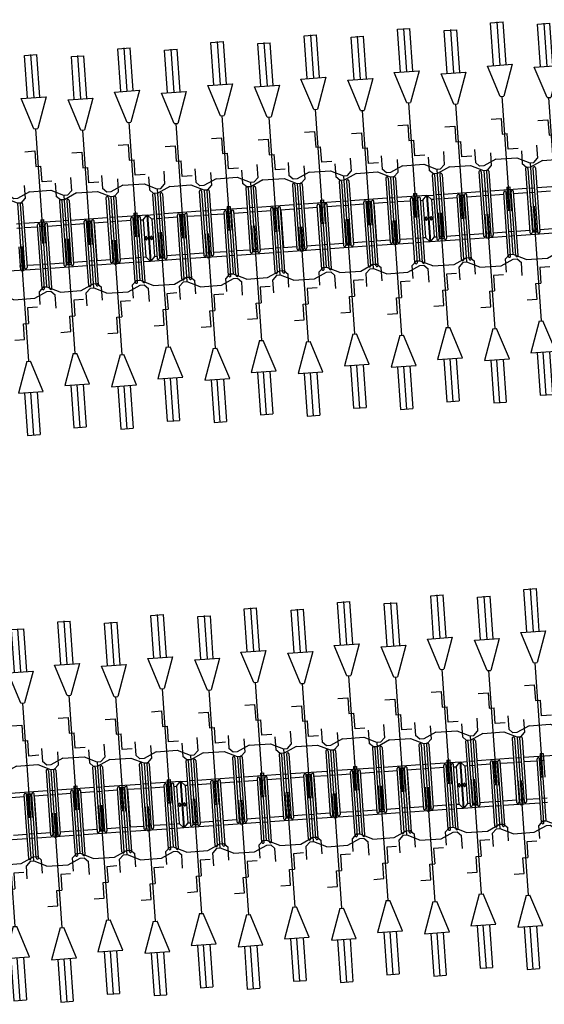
# Model space of a CAD drawing. Extents: x -410 to 7352, y -1401 to 655.
# Tile 144 of 185: x 457.62 to 461.83, y -61.91 to -54.01. Entities that reach past the tile are written whole.
import ezdxf

# ---------------------------------------------------------------- set-up
doc = ezdxf.new("R2010")
doc.units = 0
doc.header["$MEASUREMENT"] = 0
doc.linetypes.add('HIDDENX2', pattern=[0.75, 0.5, -0.25])
for name, color, linetype in [('MATEN-018', 8, 'Continuous'), ('TM_fietsparkeren hoog laag', 1, 'Continuous'), ('V_opsl_ob 12x25', 1, 'HIDDENX2')]:
    doc.layers.add(name, color=color, linetype=linetype)

# ---------------------------------------------------------------- blocks, each defined once
blk = doc.blocks.new('FIETSBAH')
at = {"layer": 'MATEN-018'}
for p, q in [((-49.9999, 1865.99576), (49.9999, 1865.99576)), ((-49.9999, 1522.78842), (-49.9999, 1865.99576)), ((0, 1870.19692), (0, 1521.9045)), ((49.9999, 1522.78842), (49.9999, 1865.99576)), ((-14.9987, 1271.905), (-99.9998, 1521.9045)), ((-99.9998, 1521.9045), (99.9998, 1521.9045)), ((99.9998, 1521.9045), (15.00124, 1271.905)), ((-14.9987, 1271.905), (15.00124, 1271.905)), ((0, 0), (0, 1271.905)), ((-99.9998, 1094.80858), (-19.99996, 1094.80858)), ((-19.99996, 1094.80858), (-19.99996, 969.63992)), ((-19.99996, 969.63992), (19.99996, 969.63992)), ((19.99996, 844.47126), (19.99996, 969.63992)), ((-249.9995, 861.51212), (-249.9995, 755.73128)), ((99.9998, 844.47126), (19.99996, 844.47126)), ((250.00204, 861.51212), (250.00204, 755.73128)), ((-218.0463, 724.51468), (-249.9995, 755.73128)), ((-185.46572, 724.51468), (-218.09456, 724.51468)), ((-85.21192, 771.5123), (-185.46572, 724.51468)), ((-85.21192, 771.5123), (85.21446, 771.5123)), ((85.21446, 771.5123), (185.46572, 724.51468)), ((185.46572, 724.51468), (218.0971, 724.51468)), ((218.0463, 724.51468), (250.00204, 755.73128)), ((-11.99896, 541.70072), (-11.99896, 349.9993)), ((-11.99896, 541.70072), (11.99896, 541.70072)), ((11.99896, 541.70072), (11.99896, 349.9993))]:
    blk.add_line(p, q, dxfattribs=at)
blk = doc.blocks.new('A$C703B710E')
at = {"layer": 'TM_fietsparkeren hoog laag'}
for p, q in [((-57563.9, -7170.3), (-57563.9, -7466.3)), ((-57528.9, -7357.8), (-57528.9, -7466.3)), ((-57228.9, -7466.3), (-57228.9, -7357.8)), ((-57193.9, -7653.4), (-57193.9, -7357.4)), ((-57724.4, -7466.3), (-57211.4, -7466.3)), ((-57724.4, -7485.3), (-57211.4, -7485.3)), ((-57563.9, -7485.3), (-57563.9, -7526.3)), ((-57528.9, -7485.3), (-57528.9, -7526.3)), ((-57228.9, -7526.3), (-57228.9, -7485.3)), ((-57213.9, -7526.3), (-57213.9, -7485.3)), ((-57208.9, -7526.3), (-57208.9, -7485.3)), ((-57724.4, -7526.3), (-57211.4, -7526.3)), ((-57724.4, -7545.3), (-57211.4, -7545.3)), ((-57563.9, -7544.9), (-57563.9, -7840.9)), ((-57225.9, -7545.8), (-57531.9, -7545.8)), ((-57528.9, -7544.9), (-57528.9, -7653.4)), ((-57528.9, -7545.3), (-57528.9, -7545.8)), ((-57228.9, -7653.4), (-57228.9, -7544.9)), ((-57228.9, -7545.8), (-57228.9, -7545.3)), ((-57033.4, -7653.8), (-57546.4, -7653.8)), ((-53010.6, -7594.9), (-53010.6, -7890.9)), ((-57033.4, -7672.8), (-57546.4, -7672.8)), ((-57033.4, -7713.8), (-57546.4, -7713.8)), ((-57033.4, -7732.8), (-57546.4, -7732.8)), ((-57528.9, -7672.8), (-57528.9, -7713.8)), ((-57528.9, -7732.4), (-57528.9, -7840.9)), ((-57528.9, -7732.8), (-57528.9, -7841.3)), ((-57228.9, -7713.8), (-57228.9, -7672.8)), ((-57228.9, -7841.3), (-57228.9, -7732.8)), ((-57193.9, -7713.8), (-57193.9, -7672.8)), ((-57193.9, -8028.8), (-57193.9, -7732.8)), ((-52975.6, -7722.8), (-52975.6, -7763.8)), ((-52675.6, -7763.8), (-52675.6, -7722.8)), ((-52640.6, -7763.8), (-52640.6, -7722.8)), ((-52480.1, -7763.8), (-52993.1, -7763.8)), ((-52480.1, -7782.8), (-52993.1, -7782.8)), ((-52975.6, -7782.4), (-52975.6, -7890.9)), ((-52975.6, -7782.8), (-52975.6, -7891.3)), ((-52675.6, -7891.3), (-52675.6, -7782.8)), ((-52640.6, -8078.8), (-52640.6, -7782.8)), ((-57724.4, -7841.3), (-57211.4, -7841.3)), ((-57724.4, -7860.3), (-57211.4, -7860.3)), ((-57563.9, -7860.3), (-57563.9, -7901.3)), ((-57528.9, -7860.3), (-57528.9, -7901.3)), ((-57228.9, -7901.3), (-57228.9, -7860.3)), ((-53171.1, -7891.3), (-52658.1, -7891.3)), ((-57724.4, -7901.3), (-57211.4, -7901.3)), ((-57724.4, -7920.3), (-57211.4, -7920.3)), ((-57563.9, -7920.3), (-57563.9, -8216.3)), ((-57528.9, -7920.3), (-57528.9, -8028.8)), ((-57228.9, -8028.8), (-57228.9, -7920.3)), ((-53171.1, -7910.3), (-52658.1, -7910.3)), ((-53171.1, -7951.3), (-52658.1, -7951.3)), ((-53171.1, -7970.3), (-52658.1, -7970.3)), ((-53010.6, -7910.3), (-53010.6, -7951.3)), ((-53010.6, -7970.3), (-53010.6, -8266.3)), ((-52975.6, -7910.3), (-52975.6, -7951.3)), ((-52975.6, -7970.3), (-52975.6, -8078.8)), ((-52675.6, -7951.3), (-52675.6, -7910.3)), ((-52675.6, -8078.8), (-52675.6, -7970.3)), ((-57548.9, -8088.8), (-57548.9, -8047.8)), ((-57033.4, -8028.8), (-57546.4, -8028.8)), ((-57033.4, -8047.8), (-57546.4, -8047.8)), ((-57543.9, -8088.8), (-57543.9, -8047.8)), ((-57528.9, -8047.8), (-57528.9, -8088.8)), ((-57228.9, -8088.8), (-57228.9, -8047.8)), ((-57193.9, -8088.8), (-57193.9, -8047.8)), ((-57033.4, -8088.8), (-57546.4, -8088.8)), ((-57033.4, -8107.8), (-57546.4, -8107.8)), ((-57528.9, -8107.8), (-57528.9, -8216.3)), ((-57228.9, -8216.3), (-57228.9, -8107.8)), ((-57193.9, -8403.4), (-57193.9, -8107.4)), ((-52995.6, -8138.8), (-52995.6, -8097.8)), ((-52480.1, -8078.8), (-52993.1, -8078.8)), ((-52480.1, -8097.8), (-52993.1, -8097.8)), ((-52990.6, -8138.8), (-52990.6, -8097.8)), ((-52975.6, -8097.8), (-52975.6, -8138.8)), ((-52675.6, -8138.8), (-52675.6, -8097.8)), ((-52640.6, -8138.8), (-52640.6, -8097.8)), ((-57724.4, -8216.3), (-57211.4, -8216.3)), ((-52480.1, -8138.8), (-52993.1, -8138.8)), ((-52480.1, -8157.8), (-52993.1, -8157.8)), ((-52975.6, -8157.8), (-52975.6, -8266.3)), ((-52675.6, -8266.3), (-52675.6, -8157.8)), ((-52640.6, -8453.4), (-52640.6, -8157.4)), ((-57724.4, -8235.3), (-57211.4, -8235.3)), ((-57724.4, -8276.3), (-57211.4, -8276.3)), ((-57724.4, -8295.3), (-57211.4, -8295.3)), ((-57563.9, -8235.3), (-57563.9, -8276.3)), ((-57563.9, -8294.9), (-57563.9, -8590.9)), ((-57528.9, -8235.3), (-57528.9, -8276.3)), ((-57528.9, -8294.9), (-57528.9, -8403.4)), ((-57528.9, -8295.3), (-57528.9, -8295.8)), ((-57228.9, -8276.3), (-57228.9, -8235.3)), ((-57228.9, -8403.4), (-57228.9, -8294.9)), ((-57228.9, -8295.8), (-57228.9, -8295.3)), ((-57213.9, -8276.3), (-57213.9, -8235.3)), ((-57208.9, -8276.3), (-57208.9, -8235.3)), ((-53171.1, -8266.3), (-52658.1, -8266.3)), ((-53171.1, -8285.3), (-52658.1, -8285.3)), ((-53010.6, -8285.3), (-53010.6, -8326.3)), ((-52975.6, -8285.3), (-52975.6, -8326.3)), ((-52675.6, -8326.3), (-52675.6, -8285.3)), ((-52660.6, -8326.3), (-52660.6, -8285.3)), ((-52655.6, -8326.3), (-52655.6, -8285.3)), ((-57225.9, -8295.8), (-57531.9, -8295.8)), ((-53171.1, -8326.3), (-52658.1, -8326.3)), ((-53171.1, -8345.3), (-52658.1, -8345.3)), ((-53010.6, -8344.9), (-53010.6, -8640.9)), ((-52672.6, -8345.8), (-52978.6, -8345.8)), ((-52975.6, -8344.9), (-52975.6, -8453.4)), ((-52975.6, -8345.3), (-52975.6, -8345.8)), ((-52675.6, -8453.4), (-52675.6, -8344.9)), ((-52675.6, -8345.8), (-52675.6, -8345.3)), ((-57033.4, -8403.8), (-57546.4, -8403.8)), ((-57033.4, -8422.8), (-57546.4, -8422.8)), ((-57528.9, -8422.8), (-57528.9, -8463.8)), ((-57228.9, -8463.8), (-57228.9, -8422.8)), ((-57193.9, -8463.8), (-57193.9, -8422.8)), ((-57033.4, -8463.8), (-57546.4, -8463.8)), ((-57033.4, -8482.8), (-57546.4, -8482.8)), ((-57528.9, -8482.4), (-57528.9, -8590.9)), ((-57228.9, -8591.3), (-57228.9, -8482.8)), ((-57193.9, -8724.5), (-57193.9, -8482.8)), ((-52480.1, -8453.8), (-52993.1, -8453.8)), ((-52480.1, -8472.8), (-52993.1, -8472.8)), ((-52480.1, -8513.8), (-52993.1, -8513.8)), ((-52975.6, -8472.8), (-52975.6, -8513.8)), ((-52975.6, -8532.4), (-52975.6, -8640.9)), ((-52675.6, -8513.8), (-52675.6, -8472.8)), ((-52640.6, -8513.8), (-52640.6, -8472.8)), ((-57724.4, -8591.3), (-57211.4, -8591.3)), ((-57724.4, -8610.3), (-57211.4, -8610.3)), ((-57563.9, -8610.3), (-57563.9, -8651.3)), ((-57528.9, -8610.3), (-57528.9, -8651.3)), ((-57228.9, -8651.3), (-57228.9, -8610.3)), ((-52480.1, -8532.8), (-52993.1, -8532.8)), ((-52675.6, -8641.3), (-52675.6, -8532.8)), ((-52640.6, -8774.5), (-52640.6, -8532.8)), ((-57724.4, -8651.3), (-57211.4, -8651.3)), ((-57724.4, -8670.3), (-57211.4, -8670.3)), ((-57563.9, -8670.3), (-57563.9, -8724.5)), ((-57528.6, -8689.5), (-57563.9, -8721.5)), ((-57528.9, -8670.3), (-57528.9, -8689.5)), ((-57228.9, -8689.5), (-57528.9, -8689.5)), ((-57228.9, -8670.3), (-57228.9, -8689.5)), ((-57228.9, -8689.5), (-57193.9, -8721.5)), ((-53171.1, -8641.3), (-52658.1, -8641.3)), ((-53171.1, -8660.3), (-52658.1, -8660.3)), ((-53010.6, -8660.3), (-53010.6, -8701.3)), ((-52975.6, -8660.3), (-52975.6, -8701.3)), ((-52675.6, -8701.3), (-52675.6, -8660.3)), ((-57193.9, -8721.5), (-57563.9, -8721.5)), ((-57193.9, -8724.5), (-57563.9, -8724.5)), ((-57193.9, -8724.5), (-57563.9, -8724.5)), ((-57563.9, -8724.5), (-57563.9, -8966.3)), ((-57193.9, -8724.5), (-57563.9, -8724.5)), ((-57193.9, -8727.5), (-57563.9, -8727.5)), ((-57528.6, -8759.5), (-57563.9, -8727.5)), ((-57528.9, -8759.5), (-57528.9, -8778.8)), ((-57228.9, -8759.5), (-57528.9, -8759.5)), ((-57372.4, -8698.5), (-57385.4, -8698.5)), ((-57372.4, -8710.5), (-57385.4, -8710.5)), ((-57372.4, -8738.5), (-57385.4, -8738.5)), ((-57372.4, -8750.5), (-57385.4, -8750.5)), ((-57228.9, -8759.5), (-57193.9, -8727.5)), ((-57228.9, -8778.8), (-57228.9, -8759.5)), ((-57193.9, -8724.5), (-57193.9, -8778.8)), ((-53171.1, -8701.3), (-52658.1, -8701.3)), ((-53171.1, -8720.3), (-52658.1, -8720.3)), ((-53010.6, -8720.3), (-53010.6, -8774.5)), ((-52975.3, -8739.5), (-53010.6, -8771.5)), ((-52975.6, -8720.3), (-52975.6, -8739.5)), ((-52675.6, -8739.5), (-52975.6, -8739.5)), ((-52819.1, -8748.5), (-52832.1, -8748.5)), ((-52819.1, -8760.5), (-52832.1, -8760.5)), ((-52675.6, -8720.3), (-52675.6, -8739.5)), ((-52675.6, -8739.5), (-52640.6, -8771.5)), ((-57548.9, -8838.8), (-57548.9, -8797.8)), ((-57033.4, -8778.8), (-57546.4, -8778.8)), ((-57033.4, -8797.8), (-57546.4, -8797.8)), ((-57033.4, -8838.8), (-57546.4, -8838.8)), ((-57543.9, -8838.8), (-57543.9, -8797.8)), ((-57528.9, -8797.8), (-57528.9, -8838.8)), ((-57228.9, -8838.8), (-57228.9, -8797.8)), ((-57193.9, -8838.8), (-57193.9, -8797.8)), ((-52640.6, -8771.5), (-53010.6, -8771.5)), ((-52640.6, -8774.5), (-53010.6, -8774.5)), ((-52640.6, -8774.5), (-53010.6, -8774.5)), ((-53010.6, -8774.5), (-53010.6, -9016.3)), ((-52640.6, -8774.5), (-53010.6, -8774.5)), ((-52640.6, -8777.5), (-53010.6, -8777.5)), ((-52975.3, -8809.5), (-53010.6, -8777.5)), ((-52995.6, -8888.8), (-52995.6, -8847.8)), ((-52480.1, -8828.8), (-52993.1, -8828.8)), ((-52480.1, -8847.8), (-52993.1, -8847.8)), ((-52990.6, -8888.8), (-52990.6, -8847.8)), ((-52975.6, -8809.5), (-52975.6, -8828.8)), ((-52675.6, -8809.5), (-52975.6, -8809.5)), ((-52975.6, -8847.8), (-52975.6, -8888.8)), ((-52819.1, -8788.5), (-52832.1, -8788.5)), ((-52819.1, -8800.5), (-52832.1, -8800.5)), ((-52675.6, -8809.5), (-52640.6, -8777.5)), ((-52675.6, -8828.8), (-52675.6, -8809.5)), ((-52675.6, -8888.8), (-52675.6, -8847.8)), ((-52640.6, -8774.5), (-52640.6, -8828.8)), ((-52640.6, -8888.8), (-52640.6, -8847.8)), ((-57033.4, -8857.8), (-57546.4, -8857.8)), ((-57528.9, -8857.8), (-57528.9, -8966.3)), ((-57228.9, -8966.3), (-57228.9, -8857.8)), ((-57193.9, -9153.8), (-57193.9, -8857.8)), ((-52480.1, -8888.8), (-52993.1, -8888.8)), ((-52480.1, -8907.8), (-52993.1, -8907.8)), ((-52975.6, -8907.8), (-52975.6, -9016.3)), ((-52675.6, -9016.3), (-52675.6, -8907.8)), ((-52640.6, -9203.8), (-52640.6, -8907.8)), ((-57724.4, -8966.3), (-57211.4, -8966.3)), ((-57724.4, -8985.3), (-57211.4, -8985.3)), ((-57563.9, -8985.3), (-57563.9, -9026.3)), ((-57528.9, -8985.3), (-57528.9, -9026.3)), ((-57228.9, -9026.3), (-57228.9, -8985.3)), ((-57213.9, -9026.3), (-57213.9, -8985.3)), ((-57208.9, -9026.3), (-57208.9, -8985.3)), ((-57724.4, -9026.3), (-57211.4, -9026.3)), ((-57724.4, -9045.3), (-57211.4, -9045.3)), ((-57563.9, -9045.3), (-57563.9, -9341.3)), ((-57528.9, -9045.3), (-57528.9, -9153.8)), ((-57228.9, -9153.8), (-57228.9, -9045.3)), ((-53171.1, -9016.3), (-52658.1, -9016.3)), ((-53171.1, -9035.3), (-52658.1, -9035.3)), ((-53171.1, -9076.3), (-52658.1, -9076.3)), ((-53010.6, -9035.3), (-53010.6, -9076.3)), ((-52975.6, -9035.3), (-52975.6, -9076.3)), ((-52675.6, -9076.3), (-52675.6, -9035.3)), ((-52660.6, -9076.3), (-52660.6, -9035.3)), ((-52655.6, -9076.3), (-52655.6, -9035.3)), ((-57033.4, -9153.8), (-57546.4, -9153.8)), ((-53171.1, -9095.3), (-52658.1, -9095.3)), ((-53010.6, -9095.3), (-53010.6, -9391.3)), ((-52975.6, -9095.3), (-52975.6, -9203.8)), ((-52675.6, -9203.8), (-52675.6, -9095.3)), ((-57033.4, -9172.8), (-57546.4, -9172.8)), ((-57033.4, -9213.8), (-57546.4, -9213.8)), ((-57033.4, -9232.8), (-57546.4, -9232.8)), ((-57528.9, -9172.8), (-57528.9, -9213.8)), ((-57528.9, -9232.8), (-57528.9, -9341.3)), ((-57228.9, -9213.8), (-57228.9, -9172.8)), ((-57228.9, -9341.3), (-57228.9, -9232.8)), ((-57193.9, -9213.8), (-57193.9, -9172.8)), ((-57193.9, -9528.8), (-57193.9, -9232.8)), ((-52480.1, -9203.8), (-52993.1, -9203.8)), ((-52480.1, -9222.8), (-52993.1, -9222.8)), ((-52975.6, -9222.8), (-52975.6, -9263.8)), ((-52675.6, -9263.8), (-52675.6, -9222.8)), ((-52640.6, -9263.8), (-52640.6, -9222.8)), ((-52480.1, -9263.8), (-52993.1, -9263.8)), ((-52480.1, -9282.8), (-52993.1, -9282.8)), ((-52975.6, -9282.8), (-52975.6, -9391.3)), ((-52675.6, -9391.3), (-52675.6, -9282.8)), ((-52640.6, -9578.8), (-52640.6, -9282.8)), ((-57724.4, -9341.3), (-57211.4, -9341.3)), ((-57724.4, -9360.3), (-57211.4, -9360.3)), ((-57724.4, -9401.3), (-57211.4, -9401.3)), ((-57563.9, -9360.3), (-57563.9, -9401.3)), ((-57528.9, -9360.3), (-57528.9, -9401.3)), ((-57228.9, -9401.3), (-57228.9, -9360.3)), ((-53171.1, -9391.3), (-52658.1, -9391.3)), ((-57724.4, -9420.3), (-57211.4, -9420.3)), ((-57563.9, -9420.3), (-57563.9, -9716.3)), ((-57528.9, -9420.3), (-57528.9, -9528.8)), ((-57228.9, -9528.8), (-57228.9, -9420.3)), ((-53171.1, -9410.3), (-52658.1, -9410.3)), ((-53171.1, -9451.3), (-52658.1, -9451.3)), ((-53171.1, -9470.3), (-52658.1, -9470.3)), ((-53010.6, -9410.3), (-53010.6, -9451.3)), ((-53010.6, -9470.3), (-53010.6, -9766.3)), ((-52975.6, -9410.3), (-52975.6, -9451.3)), ((-52975.6, -9470.3), (-52975.6, -9578.8)), ((-52675.6, -9451.3), (-52675.6, -9410.3)), ((-52675.6, -9578.8), (-52675.6, -9470.3)), ((-57548.9, -9588.8), (-57548.9, -9547.8)), ((-57033.4, -9528.8), (-57546.4, -9528.8)), ((-57033.4, -9547.8), (-57546.4, -9547.8)), ((-57543.9, -9588.8), (-57543.9, -9547.8)), ((-57528.9, -9547.8), (-57528.9, -9588.8)), ((-57228.9, -9588.8), (-57228.9, -9547.8)), ((-57193.9, -9588.8), (-57193.9, -9547.8)), ((-57033.4, -9588.8), (-57546.4, -9588.8)), ((-57033.4, -9607.8), (-57546.4, -9607.8)), ((-57528.9, -9607.8), (-57528.9, -9716.3)), ((-57228.9, -9716.3), (-57228.9, -9607.8)), ((-57193.9, -9903.4), (-57193.9, -9607.4)), ((-52995.6, -9638.8), (-52995.6, -9597.8)), ((-52480.1, -9578.8), (-52993.1, -9578.8)), ((-52480.1, -9597.8), (-52993.1, -9597.8)), ((-52990.6, -9638.8), (-52990.6, -9597.8)), ((-52975.6, -9597.8), (-52975.6, -9638.8)), ((-52675.6, -9638.8), (-52675.6, -9597.8)), ((-52640.6, -9638.8), (-52640.6, -9597.8)), ((-57724.4, -9716.3), (-57211.4, -9716.3)), ((-52480.1, -9638.8), (-52993.1, -9638.8)), ((-52480.1, -9657.8), (-52993.1, -9657.8)), ((-52975.6, -9657.8), (-52975.6, -9766.3)), ((-52675.6, -9766.3), (-52675.6, -9657.8)), ((-52640.6, -9953.4), (-52640.6, -9657.4)), ((-57724.4, -9735.3), (-57211.4, -9735.3)), ((-57724.4, -9776.3), (-57211.4, -9776.3)), ((-57724.4, -9795.3), (-57211.4, -9795.3)), ((-57563.9, -9735.3), (-57563.9, -9776.3)), ((-57563.9, -9794.9), (-57563.9, -10090.9)), ((-57225.9, -9795.8), (-57531.9, -9795.8)), ((-57528.9, -9735.3), (-57528.9, -9776.3)), ((-57528.9, -9794.9), (-57528.9, -9903.4)), ((-57528.9, -9795.3), (-57528.9, -9795.8)), ((-57228.9, -9776.3), (-57228.9, -9735.3)), ((-57228.9, -9903.4), (-57228.9, -9794.9)), ((-57228.9, -9795.8), (-57228.9, -9795.3)), ((-57213.9, -9776.3), (-57213.9, -9735.3)), ((-57208.9, -9776.3), (-57208.9, -9735.3)), ((-53171.1, -9766.3), (-52658.1, -9766.3)), ((-53171.1, -9785.3), (-52658.1, -9785.3)), ((-53010.6, -9785.3), (-53010.6, -9826.3)), ((-52975.6, -9785.3), (-52975.6, -9826.3)), ((-52675.6, -9826.3), (-52675.6, -9785.3)), ((-52660.6, -9826.3), (-52660.6, -9785.3)), ((-52655.6, -9826.3), (-52655.6, -9785.3)), ((-53171.1, -9826.3), (-52658.1, -9826.3)), ((-53171.1, -9845.3), (-52658.1, -9845.3)), ((-53010.6, -9844.9), (-53010.6, -10140.9)), ((-52672.6, -9845.8), (-52978.6, -9845.8)), ((-52975.6, -9844.9), (-52975.6, -9953.4)), ((-52975.6, -9845.3), (-52975.6, -9845.8)), ((-52675.6, -9953.4), (-52675.6, -9844.9)), ((-52675.6, -9845.8), (-52675.6, -9845.3)), ((-57033.4, -9903.8), (-57546.4, -9903.8)), ((-57033.4, -9922.8), (-57546.4, -9922.8)), ((-57528.9, -9922.8), (-57528.9, -9963.8)), ((-57228.9, -9963.8), (-57228.9, -9922.8)), ((-57193.9, -9963.8), (-57193.9, -9922.8)), ((-52480.1, -9953.8), (-52993.1, -9953.8)), ((-57033.4, -9963.8), (-57546.4, -9963.8)), ((-57033.4, -9982.8), (-57546.4, -9982.8)), ((-57528.9, -9982.4), (-57528.9, -10090.9)), ((-57528.9, -9982.8), (-57528.9, -10091.3)), ((-57228.9, -10091.3), (-57228.9, -9982.8)), ((-57193.9, -10278.8), (-57193.9, -9982.8)), ((-52480.1, -9972.8), (-52993.1, -9972.8)), ((-52480.1, -10013.8), (-52993.1, -10013.8)), ((-52480.1, -10032.8), (-52993.1, -10032.8)), ((-52975.6, -9972.8), (-52975.6, -10013.8)), ((-52975.6, -10032.4), (-52975.6, -10140.9)), ((-52975.6, -10032.8), (-52975.6, -10141.3)), ((-52675.6, -10013.8), (-52675.6, -9972.8)), ((-52675.6, -10141.3), (-52675.6, -10032.8)), ((-52640.6, -10013.8), (-52640.6, -9972.8)), ((-52640.6, -10328.8), (-52640.6, -10032.8)), ((-57724.4, -10091.3), (-57211.4, -10091.3)), ((-57724.4, -10110.3), (-57211.4, -10110.3)), ((-57563.9, -10110.3), (-57563.9, -10151.3)), ((-57528.9, -10110.3), (-57528.9, -10151.3)), ((-57228.9, -10151.3), (-57228.9, -10110.3)), ((-57724.4, -10151.3), (-57211.4, -10151.3)), ((-57724.4, -10170.3), (-57211.4, -10170.3)), ((-57563.9, -10170.3), (-57563.9, -10466.3)), ((-57528.9, -10170.3), (-57528.9, -10278.8)), ((-57228.9, -10278.8), (-57228.9, -10170.3)), ((-53171.1, -10141.3), (-52658.1, -10141.3)), ((-53171.1, -10160.3), (-52658.1, -10160.3)), ((-53010.6, -10160.3), (-53010.6, -10201.3)), ((-52975.6, -10160.3), (-52975.6, -10201.3)), ((-52675.6, -10201.3), (-52675.6, -10160.3)), ((-53171.1, -10201.3), (-52658.1, -10201.3)), ((-53171.1, -10220.3), (-52658.1, -10220.3)), ((-53010.6, -10220.3), (-53010.6, -10516.3)), ((-52975.6, -10220.3), (-52975.6, -10328.8)), ((-52675.6, -10328.8), (-52675.6, -10220.3)), ((-57548.9, -10338.8), (-57548.9, -10297.8)), ((-57033.4, -10278.8), (-57546.4, -10278.8)), ((-57033.4, -10297.8), (-57546.4, -10297.8)), ((-57033.4, -10338.8), (-57546.4, -10338.8)), ((-57543.9, -10338.8), (-57543.9, -10297.8)), ((-57528.9, -10297.8), (-57528.9, -10338.8)), ((-57228.9, -10338.8), (-57228.9, -10297.8)), ((-57193.9, -10338.8), (-57193.9, -10297.8)), ((-52995.6, -10388.8), (-52995.6, -10347.8)), ((-52480.1, -10328.8), (-52993.1, -10328.8)), ((-52480.1, -10347.8), (-52993.1, -10347.8)), ((-52990.6, -10388.8), (-52990.6, -10347.8)), ((-52975.6, -10347.8), (-52975.6, -10388.8)), ((-52675.6, -10388.8), (-52675.6, -10347.8)), ((-52640.6, -10388.8), (-52640.6, -10347.8)), ((-57033.4, -10357.8), (-57546.4, -10357.8)), ((-57528.9, -10357.8), (-57528.9, -10466.3)), ((-57228.9, -10466.3), (-57228.9, -10357.8)), ((-57193.9, -10653.4), (-57193.9, -10357.4)), ((-52480.1, -10388.8), (-52993.1, -10388.8)), ((-52480.1, -10407.8), (-52993.1, -10407.8)), ((-52975.6, -10407.8), (-52975.6, -10516.3)), ((-52675.6, -10516.3), (-52675.6, -10407.8)), ((-52640.6, -10703.4), (-52640.6, -10407.4)), ((-57724.4, -10466.3), (-57211.4, -10466.3)), ((-57724.4, -10485.3), (-57211.4, -10485.3)), ((-57563.9, -10485.3), (-57563.9, -10526.3)), ((-57528.9, -10485.3), (-57528.9, -10526.3)), ((-57228.9, -10526.3), (-57228.9, -10485.3)), ((-57213.9, -10526.3), (-57213.9, -10485.3)), ((-57208.9, -10526.3), (-57208.9, -10485.3)), ((-57724.4, -10526.3), (-57211.4, -10526.3)), ((-57724.4, -10545.3), (-57211.4, -10545.3)), ((-57563.9, -10544.9), (-57563.9, -10840.9)), ((-57225.9, -10545.8), (-57531.9, -10545.8)), ((-57528.9, -10544.9), (-57528.9, -10653.4)), ((-57528.9, -10545.3), (-57528.9, -10545.8)), ((-57228.9, -10653.4), (-57228.9, -10544.9)), ((-57228.9, -10545.8), (-57228.9, -10545.3)), ((-53171.1, -10516.3), (-52658.1, -10516.3)), ((-53171.1, -10535.3), (-52658.1, -10535.3)), ((-53171.1, -10576.3), (-52658.1, -10576.3)), ((-53010.6, -10535.3), (-53010.6, -10576.3)), ((-52975.6, -10535.3), (-52975.6, -10576.3)), ((-52675.6, -10576.3), (-52675.6, -10535.3)), ((-52660.6, -10576.3), (-52660.6, -10535.3)), ((-52655.6, -10576.3), (-52655.6, -10535.3)), ((-57033.4, -10653.8), (-57546.4, -10653.8)), ((-53171.1, -10595.3), (-52658.1, -10595.3)), ((-53010.6, -10594.9), (-53010.6, -10890.9)), ((-52672.6, -10595.8), (-52978.6, -10595.8)), ((-52975.6, -10594.9), (-52975.6, -10703.4)), ((-52975.6, -10595.3), (-52975.6, -10595.8)), ((-52675.6, -10703.4), (-52675.6, -10594.9)), ((-52675.6, -10595.8), (-52675.6, -10595.3)), ((-57033.4, -10672.8), (-57546.4, -10672.8)), ((-57033.4, -10713.8), (-57546.4, -10713.8)), ((-57033.4, -10732.8), (-57546.4, -10732.8)), ((-57528.9, -10672.8), (-57528.9, -10713.8)), ((-57528.9, -10732.4), (-57528.9, -10840.9)), ((-57228.9, -10713.8), (-57228.9, -10672.8)), ((-57228.9, -10841.3), (-57228.9, -10732.8)), ((-57193.9, -10713.8), (-57193.9, -10672.8)), ((-57193.9, -10974.5), (-57193.9, -10732.8)), ((-52480.1, -10703.8), (-52993.1, -10703.8)), ((-52480.1, -10722.8), (-52993.1, -10722.8)), ((-52975.6, -10722.8), (-52975.6, -10763.8)), ((-52675.6, -10763.8), (-52675.6, -10722.8)), ((-52640.6, -10763.8), (-52640.6, -10722.8)), ((-52480.1, -10763.8), (-52993.1, -10763.8)), ((-52480.1, -10782.8), (-52993.1, -10782.8)), ((-52975.6, -10782.4), (-52975.6, -10890.9)), ((-52675.6, -10891.3), (-52675.6, -10782.8)), ((-52640.6, -11024.5), (-52640.6, -10782.8)), ((-57724.4, -10841.3), (-57211.4, -10841.3)), ((-57724.4, -10860.3), (-57211.4, -10860.3)), ((-57724.4, -10901.3), (-57211.4, -10901.3)), ((-57563.9, -10860.3), (-57563.9, -10901.3)), ((-57528.9, -10860.3), (-57528.9, -10901.3)), ((-57228.9, -10901.3), (-57228.9, -10860.3)), ((-53171.1, -10891.3), (-52658.1, -10891.3)), ((-57724.4, -10920.3), (-57211.4, -10920.3)), ((-57563.9, -10920.3), (-57563.9, -10974.5)), ((-57528.6, -10939.5), (-57563.9, -10971.5)), ((-57193.9, -10971.5), (-57563.9, -10971.5)), ((-57193.9, -10974.5), (-57563.9, -10974.5)), ((-57193.9, -10974.5), (-57563.9, -10974.5)), ((-57563.9, -10974.5), (-57563.9, -11216.3)), ((-57193.9, -10974.5), (-57563.9, -10974.5)), ((-57193.9, -10977.5), (-57563.9, -10977.5)), ((-57528.6, -11009.5), (-57563.9, -10977.5)), ((-57528.9, -10920.3), (-57528.9, -10939.5)), ((-57228.9, -10939.5), (-57528.9, -10939.5)), ((-57372.4, -10948.5), (-57385.4, -10948.5)), ((-57372.4, -10960.5), (-57385.4, -10960.5)), ((-57228.9, -10920.3), (-57228.9, -10939.5)), ((-57228.9, -10939.5), (-57193.9, -10971.5)), ((-57228.9, -11009.5), (-57193.9, -10977.5)), ((-57193.9, -10974.5), (-57193.9, -11028.8)), ((-53171.1, -10910.3), (-52658.1, -10910.3)), ((-53171.1, -10951.3), (-52658.1, -10951.3)), ((-53171.1, -10970.3), (-52658.1, -10970.3)), ((-53010.6, -10910.3), (-53010.6, -10951.3)), ((-53010.6, -10970.3), (-53010.6, -11024.5)), ((-52975.6, -10910.3), (-52975.6, -10951.3)), ((-52975.6, -10970.3), (-52975.6, -10989.5)), ((-52675.6, -10951.3), (-52675.6, -10910.3)), ((-52675.6, -10970.3), (-52675.6, -10989.5)), ((-57548.9, -11088.8), (-57548.9, -11047.8)), ((-57033.4, -11028.8), (-57546.4, -11028.8)), ((-57033.4, -11047.8), (-57546.4, -11047.8)), ((-57543.9, -11088.8), (-57543.9, -11047.8)), ((-57528.9, -11009.5), (-57528.9, -11028.8)), ((-57228.9, -11009.5), (-57528.9, -11009.5)), ((-57528.9, -11047.8), (-57528.9, -11088.8)), ((-57372.4, -10988.5), (-57385.4, -10988.5)), ((-57372.4, -11000.5), (-57385.4, -11000.5)), ((-57228.9, -11028.8), (-57228.9, -11009.5)), ((-57228.9, -11088.8), (-57228.9, -11047.8)), ((-57193.9, -11088.8), (-57193.9, -11047.8)), ((-52975.3, -10989.5), (-53010.6, -11021.5)), ((-52640.6, -11021.5), (-53010.6, -11021.5)), ((-52640.6, -11024.5), (-53010.6, -11024.5)), ((-52640.6, -11024.5), (-53010.6, -11024.5)), ((-53010.6, -11024.5), (-53010.6, -11266.3)), ((-52640.6, -11024.5), (-53010.6, -11024.5)), ((-52640.6, -11027.5), (-53010.6, -11027.5)), ((-52975.3, -11059.5), (-53010.6, -11027.5)), ((-52675.6, -10989.5), (-52975.6, -10989.5)), ((-52975.6, -11059.5), (-52975.6, -11078.8)), ((-52675.6, -11059.5), (-52975.6, -11059.5)), ((-52819.1, -10998.5), (-52832.1, -10998.5)), ((-52819.1, -11010.5), (-52832.1, -11010.5)), ((-52819.1, -11038.5), (-52832.1, -11038.5)), ((-52819.1, -11050.5), (-52832.1, -11050.5)), ((-52675.6, -10989.5), (-52640.6, -11021.5)), ((-52675.6, -11059.5), (-52640.6, -11027.5)), ((-52675.6, -11078.8), (-52675.6, -11059.5)), ((-52640.6, -11024.5), (-52640.6, -11078.8)), ((-57033.4, -11088.8), (-57546.4, -11088.8)), ((-57033.4, -11107.8), (-57546.4, -11107.8)), ((-57528.9, -11107.8), (-57528.9, -11216.3)), ((-57228.9, -11216.3), (-57228.9, -11107.8)), ((-57193.9, -11403.8), (-57193.9, -11107.8)), ((-52995.6, -11138.8), (-52995.6, -11097.8)), ((-52480.1, -11078.8), (-52993.1, -11078.8)), ((-52480.1, -11097.8), (-52993.1, -11097.8)), ((-52480.1, -11138.8), (-52993.1, -11138.8)), ((-52990.6, -11138.8), (-52990.6, -11097.8)), ((-52975.6, -11097.8), (-52975.6, -11138.8)), ((-52675.6, -11138.8), (-52675.6, -11097.8)), ((-52640.6, -11138.8), (-52640.6, -11097.8)), ((-57724.4, -11216.3), (-57211.4, -11216.3)), ((-52480.1, -11157.8), (-52993.1, -11157.8)), ((-52975.6, -11157.8), (-52975.6, -11266.3)), ((-52675.6, -11266.3), (-52675.6, -11157.8)), ((-52640.6, -11453.8), (-52640.6, -11157.8)), ((-57724.4, -11235.3), (-57211.4, -11235.3)), ((-57724.4, -11276.3), (-57211.4, -11276.3)), ((-57724.4, -11295.3), (-57211.4, -11295.3)), ((-57563.9, -11235.3), (-57563.9, -11276.3)), ((-57563.9, -11295.3), (-57563.9, -11591.3)), ((-57528.9, -11235.3), (-57528.9, -11276.3)), ((-57528.9, -11295.3), (-57528.9, -11403.8)), ((-57228.9, -11276.3), (-57228.9, -11235.3)), ((-57228.9, -11403.8), (-57228.9, -11295.3)), ((-57213.9, -11276.3), (-57213.9, -11235.3)), ((-57208.9, -11276.3), (-57208.9, -11235.3)), ((-53171.1, -11266.3), (-52658.1, -11266.3)), ((-53171.1, -11285.3), (-52658.1, -11285.3)), ((-53010.6, -11285.3), (-53010.6, -11326.3)), ((-52975.6, -11285.3), (-52975.6, -11326.3)), ((-52675.6, -11326.3), (-52675.6, -11285.3)), ((-52660.6, -11326.3), (-52660.6, -11285.3)), ((-52655.6, -11326.3), (-52655.6, -11285.3)), ((-53171.1, -11326.3), (-52658.1, -11326.3)), ((-53171.1, -11345.3), (-52658.1, -11345.3)), ((-53010.6, -11345.3), (-53010.6, -11641.3)), ((-52975.6, -11345.3), (-52975.6, -11453.8)), ((-52675.6, -11453.8), (-52675.6, -11345.3)), ((-57033.4, -11403.8), (-57546.4, -11403.8)), ((-57033.4, -11422.8), (-57546.4, -11422.8)), ((-57528.9, -11422.8), (-57528.9, -11463.8)), ((-57228.9, -11463.8), (-57228.9, -11422.8)), ((-57193.9, -11463.8), (-57193.9, -11422.8)), ((-52480.1, -11453.8), (-52993.1, -11453.8)), ((-57033.4, -11463.8), (-57546.4, -11463.8)), ((-57033.4, -11482.8), (-57546.4, -11482.8)), ((-57528.9, -11482.8), (-57528.9, -11591.3)), ((-57228.9, -11591.3), (-57228.9, -11482.8)), ((-57193.9, -11778.8), (-57193.9, -11482.8)), ((-52480.1, -11472.8), (-52993.1, -11472.8)), ((-52480.1, -11513.8), (-52993.1, -11513.8)), ((-52480.1, -11532.8), (-52993.1, -11532.8)), ((-52975.6, -11472.8), (-52975.6, -11513.8)), ((-52975.6, -11532.8), (-52975.6, -11641.3)), ((-52675.6, -11513.8), (-52675.6, -11472.8)), ((-52675.6, -11641.3), (-52675.6, -11532.8)), ((-52640.6, -11513.8), (-52640.6, -11472.8)), ((-52640.6, -11828.8), (-52640.6, -11532.8)), ((-57724.4, -11591.3), (-57211.4, -11591.3)), ((-57724.4, -11610.3), (-57211.4, -11610.3)), ((-57563.9, -11610.3), (-57563.9, -11651.3)), ((-57528.9, -11610.3), (-57528.9, -11651.3)), ((-57228.9, -11651.3), (-57228.9, -11610.3)), ((-53171.1, -11641.3), (-52658.1, -11641.3)), ((-53171.1, -11660.3), (-52658.1, -11660.3)), ((-53010.6, -11660.3), (-53010.6, -11701.3)), ((-52975.6, -11660.3), (-52975.6, -11701.3)), ((-52675.6, -11701.3), (-52675.6, -11660.3)), ((-53171.1, -11701.3), (-52658.1, -11701.3)), ((-53171.1, -11720.3), (-52658.1, -11720.3)), ((-53010.6, -11720.3), (-53010.6, -12016.3)), ((-52975.6, -11720.3), (-52975.6, -11828.8)), ((-52675.6, -11828.8), (-52675.6, -11720.3)), ((-52995.6, -11888.8), (-52995.6, -11847.8)), ((-52480.1, -11828.8), (-52993.1, -11828.8)), ((-52480.1, -11847.8), (-52993.1, -11847.8)), ((-52990.6, -11888.8), (-52990.6, -11847.8)), ((-52975.6, -11847.8), (-52975.6, -11888.8)), ((-52675.6, -11888.8), (-52675.6, -11847.8)), ((-52640.6, -11888.8), (-52640.6, -11847.8)), ((-52480.1, -11888.8), (-52993.1, -11888.8)), ((-52480.1, -11907.8), (-52993.1, -11907.8)), ((-52975.6, -11907.8), (-52975.6, -12016.3)), ((-52675.6, -12016.3), (-52675.6, -11907.8)), ((-52640.6, -12203.4), (-52640.6, -11907.4))]:
    blk.add_line(p, q, dxfattribs=at)
for centre, radius, start, end in [((-57724.4, -7475.8), 9.5, 90, 270), ((-57211.4, -7475.8), 9.5, 270, 90), ((-57724.4, -7535.8), 9.5, 90, 270), ((-57211.4, -7535.8), 9.5, 270, 90), ((-57546.4, -7663.3), 9.5, 90, 270.00001), ((-57033.4, -7663.3), 9.5, 269.99999, 90), ((-57546.4, -7723.3), 9.5, 90, 270.00001), ((-57033.4, -7723.3), 9.5, 269.99999, 90), ((-52993.1, -7773.3), 9.5, 90, 270.00001), ((-52480.1, -7773.3), 9.5, 269.99999, 90), ((-57724.4, -7850.8), 9.5, 90, 270), ((-57211.4, -7850.8), 9.5, 270, 90), ((-53171.1, -7900.8), 9.5, 90, 270), ((-52658.1, -7900.8), 9.5, 270, 90), ((-57724.4, -7910.8), 9.5, 90, 270), ((-57211.4, -7910.8), 9.5, 270, 90), ((-53171.1, -7960.8), 9.5, 90, 270), ((-52658.1, -7960.8), 9.5, 270, 90), ((-57546.4, -8038.3), 9.5, 90, 270.00001), ((-57033.4, -8038.3), 9.5, 269.99999, 90), ((-57546.4, -8098.3), 9.5, 90, 270.00001), ((-57033.4, -8098.3), 9.5, 269.99999, 90), ((-52993.1, -8088.3), 9.5, 90, 270.00001), ((-52480.1, -8088.3), 9.5, 269.99999, 90), ((-57724.4, -8225.8), 9.5, 90, 270), ((-57211.4, -8225.8), 9.5, 270, 90), ((-52993.1, -8148.3), 9.5, 90, 270.00001), ((-52480.1, -8148.3), 9.5, 269.99999, 90), ((-57724.4, -8285.8), 9.5, 90, 270), ((-57211.4, -8285.8), 9.5, 270, 90), ((-53171.1, -8275.8), 9.5, 90, 270), ((-52658.1, -8275.8), 9.5, 270, 90), ((-53171.1, -8335.8), 9.5, 90, 270), ((-52658.1, -8335.8), 9.5, 270, 90), ((-57546.4, -8413.3), 9.5, 90, 270.00001), ((-57033.4, -8413.3), 9.5, 269.99999, 90), ((-57546.4, -8473.3), 9.5, 90, 270.00001), ((-57033.4, -8473.3), 9.5, 269.99999, 90), ((-52993.1, -8463.3), 9.5, 90, 270.00001), ((-52993.1, -8523.3), 9.5, 90, 270.00001), ((-52480.1, -8463.3), 9.5, 269.99999, 90), ((-52480.1, -8523.3), 9.5, 269.99999, 90), ((-57724.4, -8600.8), 9.5, 90, 270), ((-57211.4, -8600.8), 9.5, 270, 90), ((-57724.4, -8660.8), 9.5, 90, 270), ((-57211.4, -8660.8), 9.5, 270, 90), ((-53171.1, -8650.8), 9.5, 90, 270), ((-52658.1, -8650.8), 9.5, 270, 90), ((-57385.4, -8704.5), 6, 90, 270), ((-57385.4, -8744.5), 6, 90, 270), ((-57372.4, -8704.5), 6, 270, 90), ((-57372.4, -8744.5), 6, 270, 90), ((-53171.1, -8710.8), 9.5, 90, 270), ((-52832.1, -8754.5), 6, 90, 270), ((-52819.1, -8754.5), 6, 270, 90), ((-52658.1, -8710.8), 9.5, 270, 90), ((-57546.4, -8788.3), 9.5, 90, 270.00001), ((-57546.4, -8848.3), 9.5, 90, 270.00001), ((-57033.4, -8788.3), 9.5, 269.99999, 90), ((-57033.4, -8848.3), 9.5, 269.99999, 90), ((-52993.1, -8838.3), 9.5, 90, 270.00001), ((-52832.1, -8794.5), 6, 90, 270), ((-52819.1, -8794.5), 6, 270, 90), ((-52480.1, -8838.3), 9.5, 269.99999, 90), ((-52993.1, -8898.3), 9.5, 90, 270.00001), ((-52480.1, -8898.3), 9.5, 269.99999, 90), ((-57724.4, -8975.8), 9.5, 90, 270), ((-57211.4, -8975.8), 9.5, 270, 90), ((-57724.4, -9035.8), 9.5, 90, 270), ((-57211.4, -9035.8), 9.5, 270, 90), ((-53171.1, -9025.8), 9.5, 90, 270), ((-53171.1, -9085.8), 9.5, 90, 270), ((-52658.1, -9025.8), 9.5, 270, 90), ((-52658.1, -9085.8), 9.5, 270, 90), ((-57546.4, -9163.3), 9.5, 90, 270.00001), ((-57033.4, -9163.3), 9.5, 269.99999, 90), ((-57546.4, -9223.3), 9.5, 90, 270.00001), ((-57033.4, -9223.3), 9.5, 269.99999, 90), ((-52993.1, -9213.3), 9.5, 90, 270.00001), ((-52480.1, -9213.3), 9.5, 269.99999, 90), ((-52993.1, -9273.3), 9.5, 90, 270.00001), ((-52480.1, -9273.3), 9.5, 269.99999, 90), ((-57724.4, -9350.8), 9.5, 90, 270), ((-57724.4, -9410.8), 9.5, 90, 270), ((-57211.4, -9350.8), 9.5, 270, 90), ((-57211.4, -9410.8), 9.5, 270, 90), ((-53171.1, -9400.8), 9.5, 90, 270), ((-52658.1, -9400.8), 9.5, 270, 90), ((-53171.1, -9460.8), 9.5, 90, 270), ((-52658.1, -9460.8), 9.5, 270, 90), ((-57546.4, -9538.3), 9.5, 90, 270.00001), ((-57033.4, -9538.3), 9.5, 269.99999, 90), ((-57546.4, -9598.3), 9.5, 90, 270.00001), ((-57033.4, -9598.3), 9.5, 269.99999, 90), ((-52993.1, -9588.3), 9.5, 90, 270.00001), ((-52480.1, -9588.3), 9.5, 269.99999, 90), ((-57724.4, -9725.8), 9.5, 90, 270), ((-57211.4, -9725.8), 9.5, 270, 90), ((-52993.1, -9648.3), 9.5, 90, 270.00001), ((-52480.1, -9648.3), 9.5, 269.99999, 90), ((-57724.4, -9785.8), 9.5, 90, 270), ((-57211.4, -9785.8), 9.5, 270, 90), ((-53171.1, -9775.8), 9.5, 90, 270), ((-52658.1, -9775.8), 9.5, 270, 90), ((-53171.1, -9835.8), 9.5, 90, 270), ((-52658.1, -9835.8), 9.5, 270, 90), ((-57546.4, -9913.3), 9.5, 90, 270.00001), ((-57033.4, -9913.3), 9.5, 269.99999, 90), ((-52993.1, -9963.3), 9.5, 90, 270.00001), ((-52480.1, -9963.3), 9.5, 269.99999, 90), ((-57546.4, -9973.3), 9.5, 90, 270.00001), ((-57033.4, -9973.3), 9.5, 269.99999, 90), ((-52993.1, -10023.3), 9.5, 90, 270.00001), ((-52480.1, -10023.3), 9.5, 269.99999, 90), ((-57724.4, -10100.8), 9.5, 90, 270), ((-57211.4, -10100.8), 9.5, 270, 90), ((-57724.4, -10160.8), 9.5, 90, 270), ((-57211.4, -10160.8), 9.5, 270, 90), ((-53171.1, -10150.8), 9.5, 90, 270), ((-52658.1, -10150.8), 9.5, 270, 90), ((-53171.1, -10210.8), 9.5, 90, 270), ((-52658.1, -10210.8), 9.5, 270, 90), ((-57546.4, -10288.3), 9.5, 90, 270.00001), ((-57546.4, -10348.3), 9.5, 90, 270.00001), ((-57033.4, -10288.3), 9.5, 269.99999, 90), ((-57033.4, -10348.3), 9.5, 269.99999, 90), ((-52993.1, -10338.3), 9.5, 90, 270.00001), ((-52480.1, -10338.3), 9.5, 269.99999, 90), ((-52993.1, -10398.3), 9.5, 90, 270.00001), ((-52480.1, -10398.3), 9.5, 269.99999, 90), ((-57724.4, -10475.8), 9.5, 90, 270), ((-57211.4, -10475.8), 9.5, 270, 90), ((-57724.4, -10535.8), 9.5, 90, 270), ((-57211.4, -10535.8), 9.5, 270, 90), ((-53171.1, -10525.8), 9.5, 90, 270), ((-53171.1, -10585.8), 9.5, 90, 270), ((-52658.1, -10525.8), 9.5, 270, 90), ((-52658.1, -10585.8), 9.5, 270, 90), ((-57546.4, -10663.3), 9.5, 90, 270.00001), ((-57033.4, -10663.3), 9.5, 269.99999, 90), ((-57546.4, -10723.3), 9.5, 90, 270.00001), ((-57033.4, -10723.3), 9.5, 269.99999, 90), ((-52993.1, -10713.3), 9.5, 90, 270.00001), ((-52480.1, -10713.3), 9.5, 269.99999, 90), ((-52993.1, -10773.3), 9.5, 90, 270.00001), ((-52480.1, -10773.3), 9.5, 269.99999, 90), ((-57724.4, -10850.8), 9.5, 90, 270), ((-57724.4, -10910.8), 9.5, 90, 270), ((-57211.4, -10850.8), 9.5, 270, 90), ((-57211.4, -10910.8), 9.5, 270, 90), ((-53171.1, -10900.8), 9.5, 90, 270), ((-52658.1, -10900.8), 9.5, 270, 90), ((-57385.4, -10954.5), 6, 90, 270), ((-57372.4, -10954.5), 6, 270, 90), ((-53171.1, -10960.8), 9.5, 90, 270), ((-52658.1, -10960.8), 9.5, 270, 90), ((-57546.4, -11038.3), 9.5, 90, 270.00001), ((-57385.4, -10994.5), 6, 90, 270), ((-57372.4, -10994.5), 6, 270, 90), ((-57033.4, -11038.3), 9.5, 269.99999, 90), ((-52832.1, -11004.5), 6, 90, 270), ((-52832.1, -11044.5), 6, 90, 270), ((-52819.1, -11004.5), 6, 270, 90), ((-52819.1, -11044.5), 6, 270, 90), ((-57546.4, -11098.3), 9.5, 90, 270.00001), ((-57033.4, -11098.3), 9.5, 269.99999, 90), ((-52993.1, -11088.3), 9.5, 90, 270.00001), ((-52993.1, -11148.3), 9.5, 90, 270.00001), ((-52480.1, -11088.3), 9.5, 269.99999, 90), ((-52480.1, -11148.3), 9.5, 269.99999, 90), ((-57724.4, -11225.8), 9.5, 90, 270), ((-57211.4, -11225.8), 9.5, 270, 90), ((-57724.4, -11285.8), 9.5, 90, 270), ((-57211.4, -11285.8), 9.5, 270, 90), ((-53171.1, -11275.8), 9.5, 90, 270), ((-52658.1, -11275.8), 9.5, 270, 90), ((-53171.1, -11335.8), 9.5, 90, 270), ((-52658.1, -11335.8), 9.5, 270, 90), ((-57546.4, -11413.3), 9.5, 90, 270.00001), ((-57033.4, -11413.3), 9.5, 269.99999, 90), ((-52993.1, -11463.3), 9.5, 90, 270.00001), ((-52480.1, -11463.3), 9.5, 269.99999, 90), ((-57546.4, -11473.3), 9.5, 90, 270.00001), ((-57033.4, -11473.3), 9.5, 269.99999, 90), ((-52993.1, -11523.3), 9.5, 90, 270.00001), ((-52480.1, -11523.3), 9.5, 269.99999, 90), ((-57724.4, -11600.8), 9.5, 90, 270), ((-57211.4, -11600.8), 9.5, 270, 90), ((-53171.1, -11650.8), 9.5, 90, 270), ((-52658.1, -11650.8), 9.5, 270, 90), ((-53171.1, -11710.8), 9.5, 90, 270), ((-52658.1, -11710.8), 9.5, 270, 90), ((-52993.1, -11838.3), 9.5, 90, 270.00001), ((-52480.1, -11838.3), 9.5, 269.99999, 90), ((-52993.1, -11898.3), 9.5, 90, 270.00001), ((-52480.1, -11898.3), 9.5, 269.99999, 90)]:
    blk.add_arc(centre, radius, start, end, dxfattribs=at)
at = {"layer": 'TM_fietsparkeren hoog laag', "xscale": -1, "rotation": 90}
for p in [(-56989.7, -7318.3), (-57025.9, -7693.3), (-52472.6, -7743.3), (-56989.7, -8068.3), (-52436.5, -8118.3), (-57025.9, -8443.3), (-52472.6, -8493.3), (-56989.7, -8818.3), (-52436.5, -8868.3), (-57025.9, -9193.3), (-52472.6, -9243.3), (-56989.7, -9568.3), (-52436.5, -9618.3), (-57025.9, -9943.3), (-52472.6, -9993.3), (-56989.7, -10318.3), (-52436.5, -10368.3), (-57025.9, -10693.3), (-52472.6, -10743.3), (-56989.7, -11068.3), (-52436.5, -11118.3), (-57025.9, -11443.3), (-52472.6, -11493.3), (-56989.7, -11818.3), (-52436.5, -11868.3)]:
    blk.add_blockref('FIETSBAH', p, dxfattribs=at)
at = {"layer": 'TM_fietsparkeren hoog laag', "rotation": 270}
for p in [(-57749.2, -7505.4), (-53195.9, -7555.4), (-57713, -7880.8), (-53159.8, -7930.8), (-57749.2, -8255.4), (-53195.9, -8305.4), (-57713, -8630.8), (-53159.8, -8680.8), (-57749.2, -9005.8), (-53195.9, -9055.8), (-57713, -9380.8), (-53159.8, -9430.8), (-57749.2, -9755.4), (-53195.9, -9805.4), (-57713, -10130.8), (-53159.8, -10180.8), (-57749.2, -10505.4), (-53195.9, -10555.4), (-57713, -10880.8), (-53159.8, -10930.8), (-57749.2, -11255.8), (-53195.9, -11305.8), (-57713, -11630.8), (-53159.8, -11680.8), (-53195.9, -12055.4)]:
    blk.add_blockref('FIETSBAH', p, dxfattribs=at)

msp = doc.modelspace()

# ---------------------------------------------------------------- block references
at = {"layer": 'V_opsl_ob 12x25', "color": 2, "xscale": 0.001000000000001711, "yscale": 0.001000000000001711, "zscale": 0.001000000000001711, "rotation": 93.99140256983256}
msp.add_blockref('A$C703B710E', (446.2307, -3.6731), dxfattribs=at)

doc.saveas('drawing.dxf')
